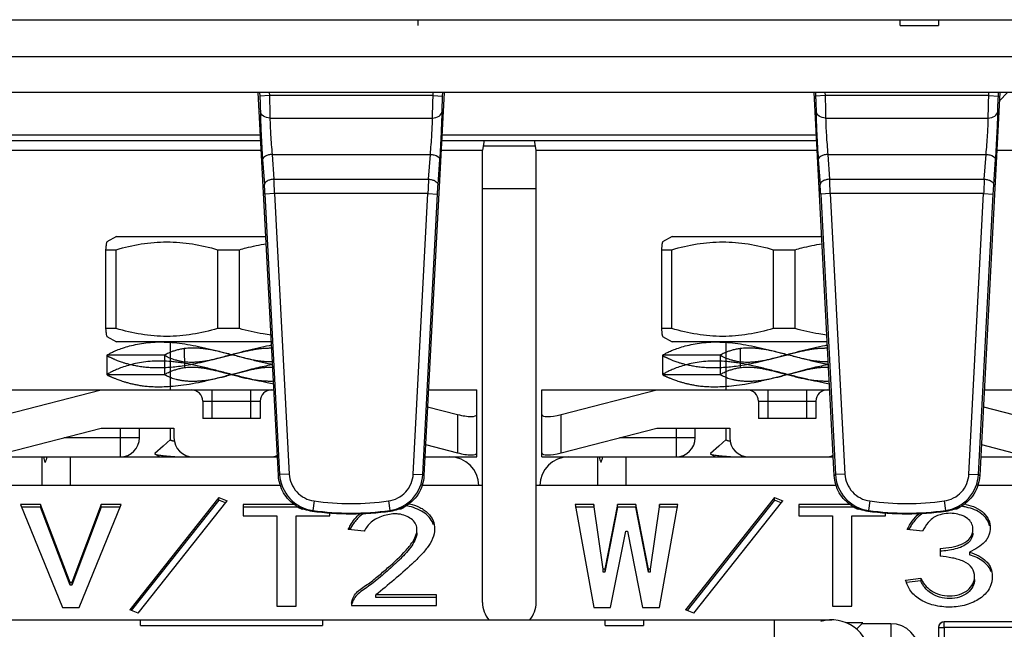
# Model space of a CAD drawing. Header units: millimetres. Extents: x 66 to 1727, y -68 to 939.
# Tile 25 of 72: x 338 to 390, y 233 to 265. Entities that reach past the tile are written whole.
import ezdxf

# ---------------------------------------------------------------- set-up
doc = ezdxf.new("R2010")
doc.units = ezdxf.units.MM
doc.header["$LTSCALE"] = 65.395
doc.layers.add('07_ALL_FEATURES', color=7, linetype='CONTINUOUS')

msp = doc.modelspace()

# ---------------------------------------------------------------- linework, layer by layer
at = {"layer": '07_ALL_FEATURES', "color": 7, "linetype": 'Continuous'}
for p, q in [((184.363, 264.807), (398.163, 264.807)), ((359.013, 264.507), (359.013, 264.807)), ((384.163, 264.507), (384.163, 264.807)), ((386.163, 264.807), (386.163, 264.507)), ((384.163, 264.507), (386.163, 264.507)), ((392.101, 262.876), (190.425, 262.876)), ((398.163, 261.007), (184.363, 261.007)), ((351.716, 241.032), (350.663, 261.007)), ((350.733, 261.007), (350.743, 260.825)), ((351.242, 260.851), (350.743, 260.825)), ((351.234, 261.007), (351.242, 260.851)), ((359.784, 260.851), (351.242, 260.851)), ((360.363, 261.007), (359.31, 241.032)), ((359.784, 260.851), (359.792, 261.007)), ((359.784, 260.851), (360.283, 260.825)), ((360.283, 260.825), (360.292, 261.007)), ((380.716, 241.032), (379.663, 261.007)), ((379.733, 261.007), (379.743, 260.825)), ((380.242, 260.851), (379.743, 260.825)), ((380.234, 261.007), (380.242, 260.851)), ((388.784, 260.851), (380.242, 260.851)), ((389.363, 261.007), (388.31, 241.032)), ((388.784, 260.851), (388.792, 261.007)), ((388.784, 260.851), (389.283, 260.825)), ((389.283, 260.825), (389.292, 261.007)), ((389.341, 260.584), (389.763, 261.007)), ((351.27, 259.68), (359.756, 259.68)), ((380.27, 259.68), (388.756, 259.68)), ((331.231, 258.507), (350.795, 258.507)), ((331.247, 258.801), (350.779, 258.801)), ((360.231, 258.507), (379.795, 258.507)), ((360.247, 258.801), (379.779, 258.801)), ((362.446, 258.507), (362.363, 258.007)), ((365.163, 258.007), (365.08, 258.507)), ((336.163, 258.007), (350.821, 258.007)), ((360.205, 258.007), (362.363, 258.007)), ((362.363, 234.407), (362.363, 258.007)), ((365.13, 258.207), (362.396, 258.207)), ((365.163, 234.407), (365.163, 258.007)), ((365.163, 258.007), (379.821, 258.007)), ((389.205, 258.007), (391.363, 258.007)), ((350.885, 257.517), (350.98, 256.21)), ((351.385, 257.784), (351.479, 256.487)), ((351.385, 257.784), (359.641, 257.784)), ((359.547, 256.487), (359.641, 257.784)), ((360.046, 256.21), (360.141, 257.517)), ((379.885, 257.517), (379.98, 256.21)), ((380.385, 257.784), (388.641, 257.784)), ((380.385, 257.784), (380.479, 256.487)), ((388.547, 256.487), (388.641, 257.784)), ((389.046, 256.21), (389.141, 257.517)), ((351.479, 256.487), (359.547, 256.487)), ((380.479, 256.487), (388.547, 256.487)), ((362.363, 256.007), (365.163, 256.007)), ((351.51, 255.737), (351.011, 255.71)), ((351.011, 255.71), (351.777, 241.089)), ((351.51, 255.737), (352.276, 241.115)), ((359.516, 255.737), (351.51, 255.737)), ((358.75, 241.115), (359.516, 255.737)), ((359.249, 241.089), (360.015, 255.71)), ((359.516, 255.737), (360.015, 255.71)), ((380.51, 255.737), (380.011, 255.71)), ((380.011, 255.71), (380.777, 241.089)), ((388.516, 255.737), (380.51, 255.737)), ((380.51, 255.737), (381.276, 241.115)), ((387.75, 241.115), (388.516, 255.737)), ((388.249, 241.089), (389.015, 255.71)), ((388.516, 255.737), (389.015, 255.71)), ((343.263, 253.507), (342.761, 253.217)), ((343.263, 253.507), (351.058, 253.507)), ((372.263, 253.507), (371.761, 253.217)), ((372.263, 253.507), (380.058, 253.507)), ((342.697, 252.814), (342.697, 248.699)), ((342.697, 252.814), (343.244, 252.814)), ((343.244, 248.699), (343.244, 252.814)), ((348.539, 252.814), (348.539, 248.699)), ((348.539, 252.814), (349.675, 252.814)), ((349.675, 248.699), (349.675, 252.814)), ((371.697, 252.814), (372.244, 252.814)), ((371.697, 252.814), (371.697, 248.699)), ((372.244, 248.699), (372.244, 252.814)), ((377.539, 252.814), (378.675, 252.814)), ((377.539, 252.814), (377.539, 248.699)), ((378.675, 248.699), (378.675, 252.814)), ((343.244, 248.699), (342.697, 248.699)), ((349.675, 248.699), (348.539, 248.699)), ((372.244, 248.699), (371.697, 248.699)), ((378.675, 248.699), (377.539, 248.699)), ((342.761, 248.294), (343.255, 248.007)), ((371.761, 248.294), (372.255, 248.007)), ((351.348, 248.007), (343.255, 248.007)), ((346.073, 245.507), (346.073, 248.007)), ((380.348, 248.007), (372.255, 248.007)), ((375.073, 245.507), (375.073, 248.007)), ((345.763, 247.306), (342.763, 247.306)), ((342.763, 247.306), (342.763, 246.306)), ((345.763, 247.308), (345.763, 246.307)), ((346.803, 247.655), (346.804, 246.664)), ((374.763, 247.306), (371.763, 247.306)), ((371.763, 247.306), (371.763, 246.306)), ((374.763, 247.308), (374.763, 246.307)), ((375.803, 247.655), (375.804, 246.664)), ((347.81, 246.976), (348.416, 247.117)), ((342.763, 246.307), (345.763, 246.307)), ((348.051, 246.005), (348.642, 246.143)), ((371.763, 246.307), (374.763, 246.307)), ((336.463, 245.507), (351.48, 245.507)), ((337.463, 244.22), (342.463, 245.507)), ((348.263, 244.007), (348.263, 245.507)), ((350.263, 245.507), (350.263, 244.007)), ((359.546, 245.507), (362.063, 245.507)), ((362.063, 242.007), (362.063, 245.507)), ((365.463, 245.507), (380.48, 245.507)), ((365.463, 242.007), (365.463, 245.507)), ((366.463, 244.22), (371.463, 245.507)), ((377.263, 244.007), (377.263, 245.507)), ((379.263, 245.507), (379.263, 244.007)), ((388.546, 245.507), (391.063, 245.507)), ((347.763, 244.907), (347.763, 244.007)), ((347.763, 244.907), (350.763, 244.907)), ((350.763, 244.907), (350.763, 244.007)), ((359.499, 244.622), (361.063, 244.22)), ((376.763, 244.907), (379.763, 244.907)), ((376.763, 244.907), (376.763, 244.007)), ((379.763, 244.907), (379.763, 244.007)), ((388.499, 244.622), (390.063, 244.22)), ((361.063, 244.22), (361.063, 242.22)), ((366.463, 242.22), (366.463, 244.22)), ((350.763, 244.007), (347.763, 244.007)), ((379.763, 244.007), (376.763, 244.007)), ((337.463, 242.22), (342.463, 243.507)), ((342.463, 243.507), (346.263, 243.507)), ((343.463, 243.507), (343.463, 242.007)), ((344.463, 243.007), (344.463, 243.507)), ((346.073, 242.902), (346.073, 243.507)), ((346.263, 243.507), (346.263, 243.007)), ((366.463, 242.22), (371.463, 243.507)), ((371.463, 243.507), (375.263, 243.507)), ((372.463, 243.507), (372.463, 242.007)), ((373.463, 243.007), (373.463, 243.507)), ((375.073, 242.902), (375.073, 243.507)), ((375.263, 243.507), (375.263, 243.007)), ((344.463, 243.007), (340.52, 243.007)), ((345.698, 242.569), (345.268, 242.177)), ((346.073, 242.911), (345.698, 242.569)), ((359.395, 242.649), (361.063, 242.22)), ((373.463, 243.007), (369.52, 243.007)), ((374.698, 242.569), (374.268, 242.177)), ((375.073, 242.911), (374.698, 242.569)), ((388.395, 242.649), (390.063, 242.22)), ((345.276, 242.151), (345.526, 242.007)), ((374.276, 242.151), (374.526, 242.007)), ((336.463, 242.007), (351.664, 242.007)), ((339.363, 242.007), (339.363, 240.507)), ((340.863, 240.507), (340.863, 242.007)), ((359.361, 242.007), (362.063, 242.007)), ((365.463, 242.007), (380.664, 242.007)), ((368.363, 242.007), (368.363, 240.507)), ((369.863, 240.507), (369.863, 242.007)), ((388.361, 242.007), (391.063, 242.007)), ((352.276, 241.115), (351.777, 241.089)), ((358.75, 241.115), (359.249, 241.089)), ((381.276, 241.115), (380.777, 241.089)), ((387.75, 241.115), (388.249, 241.089)), ((351.817, 240.507), (336.163, 240.507)), ((362.363, 240.507), (359.209, 240.507)), ((380.817, 240.507), (365.163, 240.507)), ((391.363, 240.507), (388.209, 240.507)), ((339.303, 239.526), (338.251, 239.526)), ((338.251, 239.526), (340.444, 234.16)), ((339.303, 239.526), (339.303, 239.384)), ((340.838, 235.463), (339.303, 239.526)), ((342.461, 239.526), (340.926, 235.463)), ((341.321, 234.16), (343.514, 239.526)), ((342.461, 239.384), (342.461, 239.526)), ((343.514, 239.526), (342.461, 239.526)), ((348.602, 239.898), (343.952, 234.036)), ((348.602, 239.756), (344.036, 234.001)), ((344.391, 233.85), (349.04, 239.712)), ((348.602, 239.756), (348.602, 239.898)), ((348.602, 239.898), (349.04, 239.712)), ((348.956, 239.606), (348.602, 239.756)), ((352.532, 239.526), (349.873, 239.526)), ((349.873, 239.526), (349.873, 238.936)), ((353.572, 239.708), (353.504, 239.213)), ((357.454, 239.708), (357.521, 239.213)), ((368.172, 239.526), (367.207, 239.526)), ((367.207, 239.526), (368.172, 234.16)), ((368.172, 239.526), (368.172, 239.384)), ((368.654, 236.145), (368.172, 239.526)), ((369.4, 239.526), (368.742, 236.145)), ((370.365, 239.526), (369.4, 239.526)), ((369.4, 239.384), (369.4, 239.526)), ((370.365, 239.526), (370.365, 239.384)), ((371.023, 236.145), (370.365, 239.526)), ((371.593, 239.526), (371.11, 236.145)), ((372.558, 239.526), (371.593, 239.526)), ((371.593, 239.384), (371.593, 239.526)), ((371.593, 234.16), (372.558, 239.526)), ((377.602, 239.898), (372.952, 234.036)), ((377.602, 239.756), (373.036, 234.001)), ((373.391, 233.85), (378.04, 239.712)), ((377.602, 239.898), (378.04, 239.712)), ((377.602, 239.756), (377.602, 239.898)), ((377.956, 239.606), (377.602, 239.756)), ((381.532, 239.526), (378.873, 239.526)), ((378.873, 239.526), (378.873, 238.936)), ((382.572, 239.708), (382.504, 239.213)), ((386.454, 239.708), (386.521, 239.213)), ((339.303, 239.384), (338.308, 239.384)), ((340.838, 235.321), (339.303, 239.384)), ((342.461, 239.384), (340.926, 235.321)), ((343.456, 239.384), (342.461, 239.384)), ((352.74, 239.384), (349.873, 239.384)), ((349.873, 238.936), (351.628, 238.936)), ((351.628, 238.936), (351.628, 234.222)), ((352.637, 238.936), (354.391, 238.936)), ((352.637, 234.222), (352.637, 238.936)), ((353.466, 239.182), (353.504, 239.213)), ((354.391, 238.936), (354.391, 239.087)), ((357.56, 239.182), (357.521, 239.213)), ((368.172, 239.384), (367.207, 239.384)), ((369.4, 239.384), (368.742, 236.004)), ((370.365, 239.384), (369.4, 239.384)), ((371.023, 236.004), (370.365, 239.384)), ((372.558, 239.384), (371.593, 239.384)), ((381.74, 239.384), (378.873, 239.384)), ((378.873, 238.936), (380.628, 238.936)), ((380.628, 238.936), (380.628, 234.222)), ((381.637, 238.936), (383.391, 238.936)), ((381.637, 234.222), (381.637, 238.936)), ((382.466, 239.182), (382.504, 239.213)), ((383.391, 238.936), (383.391, 239.087)), ((386.56, 239.182), (386.521, 239.213)), ((356.189, 238.13), (355.356, 238.223)), ((369.049, 234.16), (369.838, 238.13)), ((369.838, 238.13), (369.926, 238.13)), ((369.926, 238.13), (370.716, 234.16)), ((385.321, 238.13), (384.531, 238.223)), ((386.242, 237.231), (386.242, 236.827)), ((387.777, 237.044), (387.777, 236.903)), ((368.742, 236.145), (368.654, 236.145)), ((368.654, 236.004), (368.654, 236.145)), ((368.742, 236.004), (368.654, 236.004)), ((368.742, 236.145), (368.742, 236.004)), ((371.11, 236.145), (371.023, 236.145)), ((371.023, 236.004), (371.023, 236.145)), ((371.11, 236.004), (371.023, 236.004)), ((371.11, 236.145), (371.11, 236.004)), ((340.838, 235.321), (340.838, 235.463)), ((340.926, 235.463), (340.838, 235.463)), ((340.926, 235.463), (340.926, 235.321)), ((384.444, 235.587), (385.233, 235.68)), ((385.233, 235.538), (384.487, 235.451)), ((385.233, 235.68), (385.233, 235.538)), ((340.926, 235.321), (340.838, 235.321)), ((355.531, 234.377), (355.531, 234.253)), ((359.961, 234.811), (356.803, 234.811)), ((356.803, 234.67), (356.803, 234.811)), ((359.961, 234.67), (356.803, 234.67)), ((359.961, 234.253), (359.961, 234.811)), ((340.444, 234.16), (341.321, 234.16)), ((344.391, 233.85), (343.952, 234.036)), ((351.628, 234.222), (352.637, 234.222)), ((355.531, 234.253), (359.961, 234.253)), ((368.172, 234.16), (369.049, 234.16)), ((370.716, 234.16), (371.593, 234.16)), ((373.391, 233.85), (372.952, 234.036)), ((380.628, 234.222), (381.637, 234.222)), ((201.934, 233.507), (380.592, 233.507)), ((344.513, 233.207), (344.513, 233.507)), ((354.013, 233.507), (354.013, 233.207)), ((368.763, 233.207), (368.763, 233.507)), ((370.763, 233.507), (370.763, 233.207)), ((377.594, 231.576), (377.594, 233.507)), ((382.216, 233.36), (381.328, 233.36)), ((381.883, 233.026), (382.216, 233.36)), ((383.663, 233.307), (382.163, 233.307)), ((383.663, 233.307), (383.663, 231.884)), ((403.763, 233.407), (386.461, 233.407)), ((386.461, 233.107), (386.461, 233.407)), ((344.513, 233.207), (354.013, 233.207)), ((368.763, 233.207), (370.763, 233.207)), ((386.161, 233.108), (385.978, 198.007)), ((386.161, 233.108), (386.461, 233.107)), ((386.461, 233.107), (386.275, 197.458)), ((404.063, 233.107), (386.461, 233.107))]:
    msp.add_line(p, q, dxfattribs=at)
for centre, radius, start, end in [((296.729, 253.856), 54.814, 1.9661, 2.7507), ((418.372, 253.688), 58.892, 177.27645, 178.00675), ((325.729, 253.856), 54.814, 1.9661, 2.7507), ((447.372, 253.688), 58.892, 177.27645, 178.00675), ((326.594, 254.453), 24.449, 2.9481, 4.1221), ((355.594, 254.453), 24.449, 2.9481, 4.1221), ((347.163, 244.907), 0.6, 0, 90), ((351.363, 244.907), 0.6, 90, 180), ((376.163, 244.907), 0.6, 0, 90), ((380.363, 244.907), 0.6, 90, 180), ((343.463, 243.007), 1, 270, 0), ((347.263, 243.007), 1, 180, 270), ((372.463, 243.007), 1, 270, 0), ((376.263, 243.007), 1, 180, 270), ((347.596, 260.791), 18.815, 265.186, 265.5118), ((348.466, 271.973), 30.031, 265.5271, 266.247), ((351.263, 243.007), 1, 270, 293.4455), ((376.596, 260.791), 18.815, 265.186, 265.5118), ((377.466, 271.973), 30.031, 265.5271, 266.247), ((380.263, 243.007), 1, 270, 293.4455), ((360.663, 240.507), 1.5, 0, 90), ((366.863, 240.507), 1.5, 90, 180), ((324.215, 271.027), 40.694, 312.5167, 312.6342), ((386.811, 271.027), 40.694, 227.3658, 227.4833), ((353.215, 271.027), 40.694, 312.5167, 312.6342), ((415.811, 271.027), 40.694, 227.3658, 227.4833), ((353.714, 241.141), 2.003, 237.2922, 246.3063), ((355.513, 254.007), 14.43, 262.2686, 277.7314), ((358.026, 237.157), 2.325, 77.2494, 81.1562), ((382.714, 241.141), 2.003, 237.2922, 246.3063), ((384.513, 254.007), 14.43, 262.2686, 277.7314), ((387.051, 237.096), 2.493, 77.1741, 79.2192), ((354.006, 240.987), 2.007, 230.8651, 236.8502), ((353.741, 241.166), 2.004, 240.0314, 250.0766), ((353.034, 239.593), 0.312, 246.3558, 257.6733), ((353.741, 241.169), 2.006, 250.1035, 262.1239), ((355.513, 254.007), 14.93, 262.2686, 277.7314), ((357.285, 241.169), 2.006, 277.8761, 289.8995), ((357.285, 241.166), 2.004, 289.9264, 299.9686), ((357.992, 239.593), 0.312, 282.1994, 293.6427), ((357.02, 240.987), 2.007, 303.1499, 309.1349), ((357.313, 241.139), 2, 293.6888, 298.2082), ((383.006, 240.987), 2.007, 230.865, 236.8502), ((382.741, 241.166), 2.004, 240.0314, 250.0766), ((382.034, 239.593), 0.312, 246.3558, 257.6734), ((382.741, 241.169), 2.006, 250.1035, 262.1239), ((384.513, 254.007), 14.93, 262.2686, 277.7314), ((386.285, 241.169), 2.006, 277.8761, 289.8995), ((386.285, 241.166), 2.004, 289.9264, 299.9686), ((386.992, 239.593), 0.312, 282.1994, 293.6427), ((386.02, 240.987), 2.007, 303.1499, 309.1349), ((386.313, 241.139), 2, 293.6888, 298.2082), ((380.592, 231.507), 2, 2, 106.7928), ((383.663, 231.807), 1.5, 0, 90), ((386.461, 233.107), 0.3, 90, 179.7), ((386.465, 233.107), 0.3, 90.3001, 165.4916)]:
    msp.add_arc(centre, radius, start, end, dxfattribs=at)
for centre, major_axis, ratio, start_param, end_param in [((361.063, 244.477), (0.998, -0.274), 0.240393, -1.504943, 0.065854), ((366.463, 244.477), (0.998, 0.274), 0.240393, 3.075739, 4.646535), ((361.063, 242.477), (0.998, -0.274), 0.240393, -1.504943, 0.065854), ((366.463, 242.477), (0.998, 0.274), 0.240393, 3.075739, 4.646535), ((340.863, 242.907), (0, 2.571), 0.583333, -4.354818, -4.226871), ((340.863, 240.507), (0, 2.571), 0.583333, 0.94797, 1.085278), ((369.863, 242.907), (0, 2.571), 0.583333, -4.354818, -4.226871), ((369.863, 240.507), (0, 2.571), 0.583333, 0.94797, 1.085278), ((355.513, 254.011), (0, 14.97), 1, -3.27878, -3.004405), ((384.513, 254.011), (0, 14.97), 1, -3.27878, -3.004405), ((363.763, 234.407), (1.4, 0), 1, -3.141593, -2.442877), ((363.763, 234.407), (0, 1.4), 1, 4.014098, 4.712389)]:
    msp.add_ellipse(centre, major_axis=major_axis, ratio=ratio, start_param=start_param, end_param=end_param, dxfattribs=at)
for points, knots in [([(350.743, 260.825), (350.747, 260.751), (350.759, 260.49), (350.769, 260.229), (350.771, 260.042)], [0, 0, 0, 0, 0.284791, 1, 1, 1, 1]), ([(351.242, 260.851), (351.246, 260.74), (351.258, 260.35), (351.268, 259.959), (351.27, 259.68)], [0, 0, 0, 0, 0.284557, 1, 1, 1, 1]), ([(359.756, 259.68), (359.757, 259.759), (359.762, 260.149), (359.773, 260.54), (359.784, 260.851)], [0, 0, 0, 0, 0.202698, 1, 1, 1, 1]), ([(360.255, 260.042), (360.256, 260.095), (360.261, 260.356), (360.272, 260.617), (360.283, 260.825)], [0, 0, 0, 0, 0.202378, 1, 1, 1, 1]), ([(379.743, 260.825), (379.747, 260.751), (379.759, 260.49), (379.769, 260.229), (379.771, 260.042)], [0, 0, 0, 0, 0.284791, 1, 1, 1, 1]), ([(380.242, 260.851), (380.246, 260.74), (380.258, 260.35), (380.268, 259.959), (380.27, 259.68)], [0, 0, 0, 0, 0.284557, 1, 1, 1, 1]), ([(388.756, 259.68), (388.757, 259.759), (388.762, 260.149), (388.773, 260.54), (388.784, 260.851)], [0, 0, 0, 0, 0.202698, 1, 1, 1, 1]), ([(389.255, 260.042), (389.256, 260.095), (389.261, 260.356), (389.272, 260.617), (389.283, 260.825)], [0, 0, 0, 0, 0.202378, 1, 1, 1, 1]), ([(351.27, 259.677), (351.15, 259.677), (350.92, 259.733), (350.779, 259.941), (350.771, 260.042)], [0, 0, 0, 0, 0.540966, 1, 1, 1, 1]), ([(350.771, 260.042), (350.774, 259.652), (350.806, 258.809), (350.853, 257.968), (350.885, 257.517)], [0, 0, 0, 0, 0.463437, 1, 1, 1, 1]), ([(359.756, 259.677), (359.875, 259.677), (360.105, 259.733), (360.247, 259.941), (360.255, 260.042)], [0, 0, 0, 0, 0.540966, 1, 1, 1, 1]), ([(360.141, 257.517), (360.173, 257.968), (360.219, 258.81), (360.252, 259.652), (360.255, 260.042)], [0, 0, 0, 0, 0.537085, 1, 1, 1, 1]), ([(380.27, 259.677), (380.15, 259.677), (379.92, 259.733), (379.779, 259.941), (379.771, 260.042)], [0, 0, 0, 0, 0.540966, 1, 1, 1, 1]), ([(379.771, 260.042), (379.774, 259.652), (379.806, 258.809), (379.853, 257.968), (379.885, 257.517)], [0, 0, 0, 0, 0.463437, 1, 1, 1, 1]), ([(388.756, 259.677), (388.875, 259.677), (389.105, 259.733), (389.247, 259.941), (389.255, 260.042)], [0, 0, 0, 0, 0.540966, 1, 1, 1, 1]), ([(389.141, 257.517), (389.173, 257.968), (389.219, 258.81), (389.252, 259.652), (389.255, 260.042)], [0, 0, 0, 0, 0.537085, 1, 1, 1, 1]), ([(351.27, 259.68), (351.273, 259.386), (351.305, 258.754), (351.352, 258.122), (351.384, 257.784)], [0, 0, 0, 0, 0.463085, 1, 1, 1, 1]), ([(359.642, 257.784), (359.674, 258.122), (359.721, 258.754), (359.753, 259.387), (359.756, 259.68)], [0, 0, 0, 0, 0.537431, 1, 1, 1, 1]), ([(380.27, 259.68), (380.273, 259.386), (380.305, 258.754), (380.352, 258.122), (380.384, 257.784)], [0, 0, 0, 0, 0.463085, 1, 1, 1, 1]), ([(388.642, 257.784), (388.674, 258.122), (388.721, 258.754), (388.753, 259.387), (388.756, 259.68)], [0, 0, 0, 0, 0.537431, 1, 1, 1, 1]), ([(351.385, 257.784), (351.321, 257.78), (351.198, 257.76), (351.015, 257.697), (350.887, 257.586), (350.886, 257.507)], [0, 0, 0, 0, 0.31995, 0.608561, 1, 1, 1, 1]), ([(359.641, 257.784), (359.705, 257.78), (359.886, 257.757), (360.14, 257.639), (360.14, 257.507)], [0, 0, 0, 0, 0.327266, 1, 1, 1, 1]), ([(380.385, 257.784), (380.321, 257.78), (380.198, 257.76), (380.015, 257.697), (379.887, 257.586), (379.886, 257.507)], [0, 0, 0, 0, 0.31995, 0.608561, 1, 1, 1, 1]), ([(388.641, 257.784), (388.705, 257.78), (388.886, 257.757), (389.14, 257.639), (389.14, 257.507)], [0, 0, 0, 0, 0.327266, 1, 1, 1, 1]), ([(351.479, 256.487), (351.415, 256.483), (351.292, 256.463), (351.109, 256.4), (350.981, 256.289), (350.98, 256.21)], [0, 0, 0, 0, 0.31995, 0.608561, 1, 1, 1, 1]), ([(359.547, 256.487), (359.611, 256.483), (359.734, 256.463), (359.917, 256.4), (360.045, 256.289), (360.046, 256.21)], [0, 0, 0, 0, 0.31995, 0.608561, 1, 1, 1, 1]), ([(380.479, 256.487), (380.415, 256.483), (380.292, 256.463), (380.109, 256.4), (379.981, 256.289), (379.98, 256.21)], [0, 0, 0, 0, 0.31995, 0.608561, 1, 1, 1, 1]), ([(388.547, 256.487), (388.611, 256.483), (388.734, 256.463), (388.917, 256.4), (389.045, 256.289), (389.046, 256.21)], [0, 0, 0, 0, 0.31995, 0.608561, 1, 1, 1, 1]), ([(360.015, 255.71), (360.017, 255.754), (360.026, 255.921), (360.037, 256.087), (360.046, 256.21)], [0, 0, 0, 0, 0.260943, 1, 1, 1, 1]), ([(389.015, 255.71), (389.017, 255.754), (389.026, 255.921), (389.037, 256.087), (389.046, 256.21)], [0, 0, 0, 0, 0.260943, 1, 1, 1, 1]), ([(342.761, 253.217), (342.757, 253.215), (342.751, 253.203), (342.744, 253.18), (342.736, 253.144), (342.725, 253.076), (342.711, 252.964), (342.702, 252.868), (342.697, 252.814)], [0, 0, 0, 0, 0.033018, 0.092652, 0.180089, 0.294859, 0.601342, 1, 1, 1, 1]), ([(343.244, 252.814), (343.675, 252.939), (344.549, 253.143), (345.892, 253.255), (347.234, 253.143), (348.108, 252.939), (348.539, 252.814)], [0, 0, 0, 0, 0.25074, 0.499999, 0.749259, 1, 1, 1, 1]), ([(349.675, 252.814), (349.791, 252.846), (350.253, 252.971), (350.724, 253.067), (351.079, 253.12)], [0, 0, 0, 0, 0.250655, 1, 1, 1, 1]), ([(371.761, 253.217), (371.757, 253.215), (371.751, 253.203), (371.744, 253.18), (371.736, 253.144), (371.725, 253.076), (371.711, 252.964), (371.702, 252.868), (371.697, 252.814)], [0, 0, 0, 0, 0.033018, 0.092652, 0.180089, 0.294859, 0.601342, 1, 1, 1, 1]), ([(372.244, 252.814), (372.675, 252.939), (373.549, 253.143), (374.892, 253.255), (376.234, 253.143), (377.108, 252.939), (377.539, 252.814)], [0, 0, 0, 0, 0.25074, 0.499999, 0.749259, 1, 1, 1, 1]), ([(378.675, 252.814), (378.791, 252.846), (379.253, 252.971), (379.724, 253.067), (380.079, 253.12)], [0, 0, 0, 0, 0.250655, 1, 1, 1, 1]), ([(342.697, 248.699), (342.702, 248.645), (342.711, 248.548), (342.725, 248.436), (342.736, 248.367), (342.744, 248.331), (342.751, 248.308), (342.757, 248.296), (342.761, 248.294)], [0, 0, 0, 0, 0.398586, 0.70512, 0.819881, 0.907374, 0.966987, 1, 1, 1, 1]), ([(348.539, 248.699), (348.108, 248.573), (347.234, 248.368), (345.892, 248.255), (344.549, 248.368), (343.675, 248.573), (343.244, 248.699)], [0, 0, 0, 0, 0.250748, 0.499997, 0.749247, 1, 1, 1, 1]), ([(351.329, 248.358), (351.19, 248.375), (350.632, 248.455), (350.082, 248.583), (349.675, 248.699)], [0, 0, 0, 0, 0.249443, 1, 1, 1, 1]), ([(371.697, 248.699), (371.702, 248.645), (371.711, 248.548), (371.725, 248.436), (371.736, 248.367), (371.744, 248.331), (371.751, 248.308), (371.757, 248.296), (371.761, 248.294)], [0, 0, 0, 0, 0.398586, 0.70512, 0.819881, 0.907374, 0.966987, 1, 1, 1, 1]), ([(377.539, 248.699), (377.108, 248.573), (376.234, 248.368), (374.892, 248.255), (373.549, 248.368), (372.675, 248.573), (372.244, 248.699)], [0, 0, 0, 0, 0.250748, 0.499997, 0.749247, 1, 1, 1, 1]), ([(380.329, 248.358), (380.19, 248.375), (379.632, 248.455), (379.082, 248.583), (378.675, 248.699)], [0, 0, 0, 0, 0.249443, 1, 1, 1, 1]), ([(342.763, 247.306), (342.766, 247.308), (342.776, 247.316), (342.799, 247.331), (342.839, 247.356), (342.924, 247.406), (343.073, 247.482), (343.304, 247.584), (343.601, 247.692), (343.957, 247.799), (344.36, 247.893), (344.963, 247.99), (345.609, 248.014), (346.287, 247.971), (346.836, 247.902), (347.41, 247.797), (348.009, 247.665), (348.628, 247.513), (349.263, 247.349), (349.906, 247.181), (350.547, 247.021), (351.05, 246.906), (351.337, 246.848), (351.413, 246.834)], [0, 0, 0, 0, 0.0007151, 0.0028411, 0.0063487, 0.0112124, 0.0249263, 0.0438655, 0.0678117, 0.0959157, 0.1272005, 0.1607543, 0.2328293, 0.2718218, 0.3131344, 0.3569254, 0.4029511, 0.4508137, 0.5000744, 0.5501545, 0.599993, 0.648426, 0.665839, 0.665839, 0.665839, 0.665839]), ([(342.763, 247.306), (342.763, 247.306), (342.765, 247.303), (342.769, 247.298), (342.777, 247.29), (342.79, 247.278), (342.809, 247.264), (342.836, 247.248), (342.871, 247.23), (342.914, 247.21), (342.962, 247.188), (343.013, 247.165), (343.067, 247.139), (343.125, 247.113), (343.188, 247.084), (343.262, 247.052), (343.35, 247.017), (343.455, 246.979), (343.581, 246.937), (343.735, 246.891), (343.921, 246.842), (344.138, 246.793), (344.383, 246.747), (344.656, 246.708), (344.953, 246.679), (345.272, 246.663), (345.605, 246.662), (345.951, 246.677), (346.316, 246.708), (346.714, 246.759), (347.159, 246.835), (347.662, 246.94), (348.222, 247.074), (348.821, 247.229), (349.435, 247.393), (350.046, 247.553), (350.648, 247.699), (351.085, 247.791), (351.321, 247.834), (351.357, 247.841)], [0, 0, 0, 0, 0.0001564, 0.0006458, 0.0014967, 0.0027599, 0.0045125, 0.0068495, 0.0098263, 0.0133759, 0.0173601, 0.0216333, 0.0260997, 0.0307692, 0.0358632, 0.0417509, 0.0487833, 0.0570744, 0.0667912, 0.0786107, 0.0931061, 0.1099606, 0.1285989, 0.1490849, 0.1716419, 0.1957164, 0.2206248, 0.2463238, 0.2733354, 0.30288, 0.3363094, 0.3746464, 0.4180859, 0.4655403, 0.5136271, 0.5606883, 0.6070808, 0.6527621, 0.6608931, 0.6608931, 0.6608931, 0.6608931]), ([(345.763, 247.306), (345.764, 247.306), (345.767, 247.305), (345.775, 247.302), (345.788, 247.295), (345.807, 247.286), (345.834, 247.271), (345.871, 247.252), (345.922, 247.226), (345.991, 247.194), (346.083, 247.155), (346.199, 247.113), (346.337, 247.069), (346.489, 247.029), (346.651, 246.996), (346.819, 246.971), (346.993, 246.956), (347.175, 246.951), (347.366, 246.955), (347.567, 246.969), (347.779, 246.994), (348.006, 247.03), (348.249, 247.078), (348.508, 247.138), (348.78, 247.206), (349.061, 247.28), (349.348, 247.356), (349.634, 247.431), (349.915, 247.5), (350.183, 247.561), (350.434, 247.61), (350.668, 247.647), (350.889, 247.671), (351.099, 247.684), (351.257, 247.687), (351.344, 247.686), (351.365, 247.685)], [0, 0, 0, 0, 0.0003726, 0.001482, 0.003416, 0.0063608, 0.0105061, 0.0161646, 0.0238227, 0.0341268, 0.0479132, 0.0653712, 0.0857628, 0.1080277, 0.131037, 0.1544927, 0.1786597, 0.2038734, 0.2303076, 0.258139, 0.287657, 0.3193622, 0.3538098, 0.3909086, 0.4300485, 0.4706123, 0.5120116, 0.5534624, 0.5940106, 0.6324633, 0.6679062, 0.7006297, 0.7312688, 0.7603751, 0.7882709, 0.79689, 0.79689, 0.79689, 0.79689]), ([(351.403, 246.958), (351.347, 246.957), (351.218, 246.958), (351.018, 246.968), (350.798, 246.99), (350.568, 247.024), (350.326, 247.071), (350.076, 247.126), (349.823, 247.188), (349.569, 247.253), (349.311, 247.321), (349.051, 247.39), (348.791, 247.456), (348.535, 247.517), (348.286, 247.572), (348.044, 247.617), (347.809, 247.65), (347.515, 247.68), (347.18, 247.69), (346.922, 247.671), (346.803, 247.655)], [0.2325696, 0.2325696, 0.2325696, 0.2325696, 0.2604783, 0.2957307, 0.3315414, 0.3692619, 0.4100513, 0.4525498, 0.4951913, 0.5381954, 0.5820293, 0.6263886, 0.670696, 0.7140535, 0.7557373, 0.7960262, 0.8352491, 0.872841, 0.9410766, 1, 1, 1, 1]), ([(371.763, 247.306), (371.766, 247.308), (371.776, 247.316), (371.799, 247.331), (371.839, 247.356), (371.924, 247.406), (372.073, 247.482), (372.304, 247.584), (372.601, 247.692), (372.957, 247.799), (373.36, 247.893), (373.963, 247.99), (374.609, 248.014), (375.287, 247.971), (375.836, 247.902), (376.41, 247.797), (377.009, 247.665), (377.628, 247.513), (378.263, 247.349), (378.906, 247.181), (379.547, 247.021), (380.05, 246.906), (380.337, 246.848), (380.413, 246.834)], [0, 0, 0, 0, 0.0007151, 0.0028411, 0.0063487, 0.0112124, 0.0249263, 0.0438655, 0.0678117, 0.0959157, 0.1272005, 0.1607543, 0.2328293, 0.2718218, 0.3131344, 0.3569254, 0.4029511, 0.4508137, 0.5000744, 0.5501545, 0.599993, 0.648426, 0.665839, 0.665839, 0.665839, 0.665839]), ([(371.763, 247.306), (371.763, 247.306), (371.765, 247.303), (371.769, 247.298), (371.777, 247.29), (371.79, 247.278), (371.809, 247.264), (371.836, 247.248), (371.871, 247.23), (371.914, 247.21), (371.962, 247.188), (372.013, 247.165), (372.067, 247.139), (372.125, 247.113), (372.188, 247.084), (372.262, 247.052), (372.35, 247.017), (372.455, 246.979), (372.581, 246.937), (372.735, 246.891), (372.921, 246.842), (373.138, 246.793), (373.383, 246.747), (373.656, 246.708), (373.953, 246.679), (374.272, 246.663), (374.605, 246.662), (374.951, 246.677), (375.316, 246.708), (375.714, 246.759), (376.159, 246.835), (376.662, 246.94), (377.222, 247.074), (377.821, 247.229), (378.435, 247.393), (379.046, 247.553), (379.648, 247.699), (380.085, 247.791), (380.321, 247.834), (380.357, 247.841)], [0, 0, 0, 0, 0.0001564, 0.0006458, 0.0014967, 0.0027599, 0.0045125, 0.0068495, 0.0098263, 0.0133759, 0.0173601, 0.0216333, 0.0260997, 0.0307692, 0.0358632, 0.0417509, 0.0487833, 0.0570744, 0.0667912, 0.0786107, 0.0931061, 0.1099606, 0.1285989, 0.1490849, 0.1716419, 0.1957164, 0.2206248, 0.2463238, 0.2733354, 0.30288, 0.3363094, 0.3746464, 0.4180859, 0.4655403, 0.5136271, 0.5606883, 0.6070808, 0.6527621, 0.6608931, 0.6608931, 0.6608931, 0.6608931]), ([(374.763, 247.306), (374.764, 247.306), (374.767, 247.305), (374.775, 247.302), (374.788, 247.295), (374.807, 247.286), (374.834, 247.271), (374.871, 247.252), (374.922, 247.226), (374.991, 247.194), (375.083, 247.155), (375.199, 247.113), (375.337, 247.069), (375.489, 247.029), (375.651, 246.996), (375.819, 246.971), (375.993, 246.956), (376.175, 246.951), (376.366, 246.955), (376.567, 246.969), (376.779, 246.994), (377.006, 247.03), (377.249, 247.078), (377.508, 247.138), (377.78, 247.206), (378.061, 247.28), (378.348, 247.356), (378.634, 247.431), (378.915, 247.5), (379.183, 247.561), (379.434, 247.61), (379.668, 247.647), (379.889, 247.671), (380.099, 247.684), (380.257, 247.687), (380.344, 247.686), (380.365, 247.685)], [0, 0, 0, 0, 0.0003726, 0.001482, 0.003416, 0.0063608, 0.0105061, 0.0161646, 0.0238227, 0.0341268, 0.0479132, 0.0653712, 0.0857628, 0.1080277, 0.131037, 0.1544927, 0.1786597, 0.2038734, 0.2303076, 0.258139, 0.287657, 0.3193622, 0.3538098, 0.3909086, 0.4300485, 0.4706123, 0.5120116, 0.5534624, 0.5940106, 0.6324633, 0.6679062, 0.7006297, 0.7312688, 0.7603751, 0.7882709, 0.79689, 0.79689, 0.79689, 0.79689]), ([(380.403, 246.958), (380.347, 246.957), (380.218, 246.958), (380.018, 246.968), (379.798, 246.99), (379.568, 247.024), (379.326, 247.071), (379.076, 247.126), (378.823, 247.188), (378.569, 247.253), (378.311, 247.321), (378.051, 247.39), (377.791, 247.456), (377.535, 247.517), (377.286, 247.572), (377.044, 247.617), (376.809, 247.65), (376.515, 247.68), (376.18, 247.69), (375.922, 247.671), (375.803, 247.655)], [0.2325696, 0.2325696, 0.2325696, 0.2325696, 0.2604783, 0.2957307, 0.3315414, 0.3692619, 0.4100513, 0.4525498, 0.4951913, 0.5381954, 0.5820293, 0.6263886, 0.670696, 0.7140535, 0.7557373, 0.7960262, 0.8352491, 0.872841, 0.9410766, 1, 1, 1, 1]), ([(346.803, 247.655), (346.734, 247.646), (346.598, 247.622), (346.399, 247.575), (346.216, 247.517), (346.057, 247.456), (345.93, 247.399), (345.848, 247.357), (345.802, 247.331), (345.78, 247.317), (345.768, 247.31), (345.763, 247.306)], [0, 0, 0, 0, 0.189854, 0.376035, 0.553334, 0.711145, 0.838644, 0.930353, 0.961578, 0.983255, 1, 1, 1, 1]), ([(375.803, 247.655), (375.734, 247.646), (375.598, 247.622), (375.399, 247.575), (375.216, 247.517), (375.057, 247.456), (374.93, 247.399), (374.848, 247.357), (374.802, 247.331), (374.78, 247.317), (374.768, 247.31), (374.763, 247.306)], [0, 0, 0, 0, 0.189854, 0.376035, 0.553334, 0.711145, 0.838644, 0.930353, 0.961578, 0.983255, 1, 1, 1, 1]), ([(351.464, 245.807), (351.354, 245.826), (351.042, 245.884), (350.523, 245.997), (349.9, 246.148), (349.258, 246.313), (348.605, 246.483), (347.954, 246.647), (347.318, 246.793), (346.804, 246.891), (346.411, 246.947), (346.049, 246.986), (345.621, 247.01), (345.135, 247.001), (344.684, 246.957), (344.269, 246.881), (343.893, 246.785), (343.563, 246.678), (343.286, 246.571), (343.067, 246.473), (342.91, 246.393), (342.816, 246.339), (342.774, 246.313), (342.763, 246.307)], [0.3299825, 0.3299825, 0.3299825, 0.3299825, 0.3550866, 0.4011594, 0.4492818, 0.4990682, 0.5499506, 0.6007024, 0.6499505, 0.6963713, 0.7181717, 0.739025, 0.7781564, 0.814317, 0.8480461, 0.879701, 0.9089249, 0.9351049, 0.9575539, 0.975615, 0.9889288, 0.9971766, 1, 1, 1, 1]), ([(342.763, 246.307), (342.763, 246.306), (342.764, 246.304), (342.766, 246.299), (342.771, 246.292), (342.78, 246.282), (342.795, 246.271), (342.815, 246.258), (342.843, 246.244), (342.878, 246.227), (342.921, 246.208), (342.97, 246.187), (343.023, 246.166), (343.08, 246.143), (343.142, 246.118), (343.211, 246.091), (343.291, 246.06), (343.386, 246.025), (343.501, 245.984), (343.638, 245.938), (343.798, 245.89), (343.975, 245.841), (344.167, 245.796), (344.379, 245.754), (344.615, 245.717), (344.885, 245.687), (345.197, 245.667), (345.564, 245.662), (345.996, 245.677), (346.503, 245.721), (347.082, 245.803), (347.714, 245.926), (348.364, 246.077), (348.991, 246.24), (349.568, 246.394), (350.084, 246.529), (350.544, 246.645), (350.963, 246.742), (351.248, 246.802), (351.396, 246.83), (351.413, 246.834)], [0, 0, 0, 0, 0.0001164, 0.0004937, 0.0011625, 0.0021485, 0.0034848, 0.0052468, 0.0075349, 0.0104621, 0.0140419, 0.0180707, 0.0223877, 0.0269451, 0.0318479, 0.037313, 0.0436148, 0.0510751, 0.0600445, 0.0709199, 0.0836082, 0.0974194, 0.1121202, 0.1280344, 0.1457103, 0.1657738, 0.1889434, 0.2160429, 0.2480932, 0.2859247, 0.3300753, 0.3792843, 0.4303223, 0.4798044, 0.5246924, 0.5644751, 0.5995178, 0.6311522, 0.6609225, 0.6648987, 0.6648987, 0.6648987, 0.6648987]), ([(345.763, 246.307), (345.764, 246.306), (345.767, 246.305), (345.773, 246.302), (345.784, 246.296), (345.801, 246.287), (345.825, 246.274), (345.856, 246.257), (345.898, 246.236), (345.953, 246.209), (346.026, 246.176), (346.12, 246.138), (346.24, 246.098), (346.384, 246.058), (346.548, 246.021), (346.729, 245.99), (346.922, 245.969), (347.126, 245.958), (347.342, 245.957), (347.568, 245.967), (347.803, 245.989), (348.047, 246.023), (348.303, 246.068), (348.568, 246.125), (348.843, 246.19), (349.125, 246.262), (349.409, 246.338), (349.693, 246.413), (349.971, 246.484), (350.234, 246.548), (350.479, 246.601), (350.703, 246.642), (350.909, 246.669), (351.098, 246.686), (351.266, 246.693), (351.371, 246.692), (351.418, 246.691)], [0, 0, 0, 0, 0.0003258, 0.0013151, 0.0030269, 0.0056124, 0.009253, 0.0141596, 0.0205611, 0.0288633, 0.0396311, 0.0536463, 0.0712732, 0.0921739, 0.1158387, 0.1415037, 0.168394, 0.196735, 0.2267886, 0.2582364, 0.2908536, 0.3250068, 0.3610098, 0.3988174, 0.4381908, 0.478706, 0.5198407, 0.5609275, 0.6010551, 0.6390452, 0.6739207, 0.7054546, 0.7339481, 0.7601316, 0.7846928, 0.8039343, 0.8039343, 0.8039343, 0.8039343]), ([(345.763, 246.307), (345.768, 246.309), (345.788, 246.321), (345.836, 246.347), (345.921, 246.391), (346.045, 246.447), (346.203, 246.511), (346.387, 246.574), (346.59, 246.628), (346.731, 246.654), (346.804, 246.664)], [0, 0, 0, 0, 0.014656, 0.062932, 0.149766, 0.273945, 0.431277, 0.611149, 0.802783, 1, 1, 1, 1]), ([(346.804, 246.664), (346.913, 246.679), (347.144, 246.696), (347.439, 246.685), (347.693, 246.659), (347.9, 246.627), (348.12, 246.585), (348.35, 246.533), (348.589, 246.476), (348.84, 246.411), (349.11, 246.34), (349.398, 246.264), (349.693, 246.19), (349.984, 246.121), (350.263, 246.063), (350.526, 246.019), (350.775, 245.988), (351.009, 245.969), (351.229, 245.961), (351.377, 245.963), (351.451, 245.966), (351.456, 245.966)], [0, 0, 0, 0, 0.0543935, 0.1135846, 0.1455137, 0.1797521, 0.2167292, 0.2557664, 0.29595, 0.3376056, 0.3837768, 0.4333686, 0.4840513, 0.5336788, 0.5805306, 0.6243487, 0.6653067, 0.7037746, 0.7400479, 0.7739783, 0.7764138, 0.7764138, 0.7764138, 0.7764138]), ([(380.464, 245.807), (380.354, 245.826), (380.042, 245.884), (379.523, 245.997), (378.9, 246.148), (378.258, 246.313), (377.605, 246.483), (376.954, 246.647), (376.318, 246.793), (375.804, 246.891), (375.411, 246.947), (375.049, 246.986), (374.621, 247.01), (374.135, 247.001), (373.684, 246.957), (373.269, 246.881), (372.893, 246.785), (372.563, 246.678), (372.286, 246.571), (372.067, 246.473), (371.91, 246.393), (371.816, 246.339), (371.774, 246.313), (371.763, 246.307)], [0.3299825, 0.3299825, 0.3299825, 0.3299825, 0.3550866, 0.4011594, 0.4492818, 0.4990682, 0.5499506, 0.6007024, 0.6499505, 0.6963713, 0.7181717, 0.739025, 0.7781564, 0.814317, 0.8480461, 0.879701, 0.9089249, 0.9351049, 0.9575539, 0.975615, 0.9889288, 0.9971766, 1, 1, 1, 1]), ([(371.763, 246.307), (371.763, 246.306), (371.764, 246.304), (371.766, 246.299), (371.771, 246.292), (371.78, 246.282), (371.795, 246.271), (371.815, 246.258), (371.843, 246.244), (371.878, 246.227), (371.921, 246.208), (371.97, 246.187), (372.023, 246.166), (372.08, 246.143), (372.142, 246.118), (372.211, 246.091), (372.291, 246.06), (372.386, 246.025), (372.501, 245.984), (372.638, 245.938), (372.798, 245.89), (372.975, 245.841), (373.167, 245.796), (373.379, 245.754), (373.615, 245.717), (373.885, 245.687), (374.197, 245.667), (374.564, 245.662), (374.996, 245.677), (375.503, 245.721), (376.082, 245.803), (376.714, 245.926), (377.364, 246.077), (377.991, 246.24), (378.568, 246.394), (379.084, 246.529), (379.544, 246.645), (379.963, 246.742), (380.248, 246.802), (380.396, 246.83), (380.413, 246.834)], [0, 0, 0, 0, 0.0001164, 0.0004937, 0.0011625, 0.0021485, 0.0034848, 0.0052468, 0.0075349, 0.0104621, 0.0140419, 0.0180707, 0.0223877, 0.0269451, 0.0318479, 0.037313, 0.0436148, 0.0510751, 0.0600445, 0.0709199, 0.0836082, 0.0974194, 0.1121202, 0.1280344, 0.1457103, 0.1657738, 0.1889434, 0.2160429, 0.2480932, 0.2859247, 0.3300753, 0.3792843, 0.4303223, 0.4798044, 0.5246924, 0.5644751, 0.5995178, 0.6311522, 0.6609225, 0.6648987, 0.6648987, 0.6648987, 0.6648987]), ([(374.763, 246.307), (374.764, 246.306), (374.767, 246.305), (374.773, 246.302), (374.784, 246.296), (374.801, 246.287), (374.825, 246.274), (374.856, 246.257), (374.898, 246.236), (374.953, 246.209), (375.026, 246.176), (375.12, 246.138), (375.24, 246.098), (375.384, 246.058), (375.548, 246.021), (375.729, 245.99), (375.922, 245.969), (376.126, 245.958), (376.342, 245.957), (376.568, 245.967), (376.803, 245.989), (377.047, 246.023), (377.303, 246.068), (377.568, 246.125), (377.843, 246.19), (378.125, 246.262), (378.409, 246.338), (378.693, 246.413), (378.971, 246.484), (379.234, 246.548), (379.479, 246.601), (379.703, 246.642), (379.909, 246.669), (380.098, 246.686), (380.266, 246.693), (380.371, 246.692), (380.418, 246.691)], [0, 0, 0, 0, 0.0003258, 0.0013151, 0.0030269, 0.0056124, 0.009253, 0.0141596, 0.0205611, 0.0288633, 0.0396311, 0.0536463, 0.0712732, 0.0921739, 0.1158387, 0.1415037, 0.168394, 0.196735, 0.2267886, 0.2582364, 0.2908536, 0.3250068, 0.3610098, 0.3988174, 0.4381908, 0.478706, 0.5198407, 0.5609275, 0.6010551, 0.6390452, 0.6739207, 0.7054546, 0.7339481, 0.7601316, 0.7846928, 0.8039343, 0.8039343, 0.8039343, 0.8039343]), ([(374.763, 246.307), (374.768, 246.309), (374.788, 246.321), (374.836, 246.347), (374.921, 246.391), (375.045, 246.447), (375.203, 246.511), (375.387, 246.574), (375.59, 246.628), (375.731, 246.654), (375.804, 246.664)], [0, 0, 0, 0, 0.014656, 0.062932, 0.149766, 0.273945, 0.431277, 0.611149, 0.802783, 1, 1, 1, 1]), ([(375.804, 246.664), (375.913, 246.679), (376.144, 246.696), (376.439, 246.685), (376.693, 246.659), (376.9, 246.627), (377.12, 246.585), (377.35, 246.533), (377.589, 246.476), (377.84, 246.411), (378.11, 246.34), (378.398, 246.264), (378.693, 246.19), (378.984, 246.121), (379.263, 246.063), (379.526, 246.019), (379.775, 245.988), (380.009, 245.969), (380.229, 245.961), (380.377, 245.963), (380.451, 245.966), (380.456, 245.966)], [0, 0, 0, 0, 0.0543935, 0.1135846, 0.1455137, 0.1797521, 0.2167292, 0.2557664, 0.29595, 0.3376056, 0.3837768, 0.4333686, 0.4840513, 0.5336788, 0.5805306, 0.6243487, 0.6653067, 0.7037746, 0.7400479, 0.7739783, 0.7764138, 0.7764138, 0.7764138, 0.7764138]), ([(346.07, 242.902), (346.07, 242.901), (346.07, 242.9), (346.07, 242.899), (346.071, 242.898)], [0, 0, 0, 0, 0.492034, 1, 1, 1, 1]), ([(346.071, 242.898), (346.073, 242.89), (346.094, 242.877), (346.135, 242.862), (346.2, 242.845), (346.25, 242.835), (346.279, 242.83)], [0, 0, 0, 0, 0.106705, 0.302724, 0.599989, 1, 1, 1, 1]), ([(375.07, 242.902), (375.07, 242.901), (375.07, 242.9), (375.07, 242.899), (375.071, 242.898)], [0, 0, 0, 0, 0.492034, 1, 1, 1, 1]), ([(375.071, 242.898), (375.073, 242.89), (375.094, 242.877), (375.135, 242.862), (375.2, 242.845), (375.25, 242.835), (375.279, 242.83)], [0, 0, 0, 0, 0.106705, 0.302724, 0.599989, 1, 1, 1, 1]), ([(345.268, 242.177), (345.265, 242.176), (345.262, 242.172), (345.262, 242.16), (345.271, 242.154), (345.276, 242.151)], [0, 0, 0, 0, 0.242949, 0.437931, 1, 1, 1, 1]), ([(345.276, 242.151), (345.286, 242.145), (345.313, 242.136), (345.39, 242.116), (345.532, 242.093), (345.752, 242.066), (345.922, 242.05), (346.017, 242.042)], [0, 0, 0, 0, 0.045035, 0.113032, 0.319836, 0.618871, 1, 1, 1, 1]), ([(374.268, 242.177), (374.265, 242.176), (374.262, 242.172), (374.262, 242.16), (374.271, 242.154), (374.276, 242.151)], [0, 0, 0, 0, 0.242949, 0.437931, 1, 1, 1, 1]), ([(374.276, 242.151), (374.286, 242.145), (374.313, 242.136), (374.39, 242.116), (374.532, 242.093), (374.752, 242.066), (374.922, 242.05), (375.017, 242.042)], [0, 0, 0, 0, 0.045035, 0.113032, 0.319836, 0.618871, 1, 1, 1, 1]), ([(352.631, 239.456), (352.368, 239.625), (351.916, 240.095), (351.732, 240.72), (351.716, 241.032)], [0, 0, 0, 0, 0.500002, 1, 1, 1, 1]), ([(351.777, 241.089), (351.801, 240.638), (352.177, 239.724), (353.057, 239.274), (353.504, 239.213)], [0, 0, 0, 0, 0.499855, 1, 1, 1, 1]), ([(352.276, 241.115), (352.294, 240.777), (352.576, 240.091), (353.236, 239.753), (353.572, 239.708)], [0, 0, 0, 0, 0.499855, 1, 1, 1, 1]), ([(357.454, 239.708), (357.79, 239.753), (358.45, 240.091), (358.732, 240.776), (358.75, 241.115)], [0, 0, 0, 0, 0.499854, 1, 1, 1, 1]), ([(357.521, 239.213), (357.969, 239.274), (358.849, 239.723), (359.225, 240.637), (359.249, 241.089)], [0, 0, 0, 0, 0.499854, 1, 1, 1, 1]), ([(359.31, 241.032), (359.292, 240.695), (359.079, 240.017), (358.557, 239.536), (358.259, 239.376)], [0, 0, 0, 0, 0.499986, 1, 1, 1, 1]), ([(381.631, 239.456), (381.368, 239.625), (380.916, 240.095), (380.732, 240.72), (380.716, 241.032)], [0, 0, 0, 0, 0.500002, 1, 1, 1, 1]), ([(380.777, 241.089), (380.801, 240.638), (381.177, 239.724), (382.057, 239.274), (382.504, 239.213)], [0, 0, 0, 0, 0.499855, 1, 1, 1, 1]), ([(381.276, 241.115), (381.294, 240.777), (381.576, 240.091), (382.236, 239.753), (382.572, 239.708)], [0, 0, 0, 0, 0.499855, 1, 1, 1, 1]), ([(386.454, 239.708), (386.79, 239.753), (387.45, 240.091), (387.732, 240.776), (387.75, 241.115)], [0, 0, 0, 0, 0.499854, 1, 1, 1, 1]), ([(386.521, 239.213), (386.969, 239.274), (387.849, 239.723), (388.225, 240.637), (388.249, 241.089)], [0, 0, 0, 0, 0.499854, 1, 1, 1, 1]), ([(388.31, 241.032), (388.292, 240.695), (388.079, 240.017), (387.557, 239.536), (387.259, 239.376)], [0, 0, 0, 0, 0.499986, 1, 1, 1, 1]), ([(358.544, 239.565), (358.732, 239.522), (359.002, 239.427), (359.324, 239.245), (359.574, 239.024), (359.813, 238.707), (359.866, 238.398), (359.866, 238.253)], [0, 0, 0, 0, 0.287403, 0.422804, 0.549764, 0.783805, 1, 1, 1, 1]), ([(387.604, 239.526), (387.938, 239.45), (388.428, 239.258), (388.798, 238.736), (388.86, 238.452), (388.86, 238.317)], [0, 0, 0, 0, 0.548471, 0.782884, 1, 1, 1, 1]), ([(355.356, 238.223), (355.394, 238.297), (355.555, 238.603), (355.773, 238.883), (355.971, 239.055)], [0, 0, 0, 0, 0.241192, 1, 1, 1, 1]), ([(356.154, 239.056), (356.101, 239.019), (355.902, 238.868), (355.733, 238.682), (355.626, 238.533)], [0, 0, 0, 0, 0.261876, 1, 1, 1, 1]), ([(357.172, 238.927), (356.952, 238.855), (356.641, 238.706), (356.338, 238.391), (356.237, 238.215), (356.189, 238.13)], [0, 0, 0, 0, 0.533844, 0.773993, 1, 1, 1, 1]), ([(358.085, 239.012), (358.008, 239.025), (357.701, 239.052), (357.39, 238.999), (357.172, 238.927)], [0, 0, 0, 0, 0.252625, 1, 1, 1, 1]), ([(358.943, 238.214), (358.943, 238.305), (358.903, 238.497), (358.712, 238.74), (358.429, 238.919), (358.204, 238.991), (358.085, 239.012)], [0, 0, 0, 0, 0.214977, 0.44919, 0.712605, 1, 1, 1, 1]), ([(359.811, 238.468), (359.773, 238.583), (359.641, 238.805), (359.36, 239.093), (358.975, 239.296), (358.69, 239.391), (358.539, 239.425)], [0, 0, 0, 0, 0.219887, 0.458409, 0.720729, 1, 1, 1, 1]), ([(384.531, 238.223), (384.608, 238.373), (384.774, 238.678), (385.01, 238.937), (385.142, 239.057)], [0, 0, 0, 0, 0.485834, 1, 1, 1, 1]), ([(385.332, 239.071), (385.276, 239.031), (385.07, 238.863), (384.89, 238.664), (384.776, 238.503)], [0, 0, 0, 0, 0.26069, 1, 1, 1, 1]), ([(386.107, 238.947), (385.92, 238.87), (385.603, 238.623), (385.404, 238.292), (385.321, 238.13)], [0, 0, 0, 0, 0.526898, 1, 1, 1, 1]), ([(386.661, 239.063), (386.518, 239.054), (386.33, 239.023), (386.15, 238.964), (386.107, 238.947)], [0, 0, 0, 0, 0.75616, 1, 1, 1, 1]), ([(387.956, 238.217), (387.956, 238.311), (387.926, 238.51), (387.737, 238.772), (387.433, 238.946), (387.199, 239.016), (387.075, 239.038)], [0, 0, 0, 0, 0.214259, 0.446025, 0.711117, 1, 1, 1, 1]), ([(388.829, 238.417), (388.799, 238.532), (388.696, 238.764), (388.316, 239.166), (387.896, 239.318), (387.607, 239.384)], [0, 0, 0, 0, 0.218247, 0.456313, 1, 1, 1, 1]), ([(355.531, 234.377), (355.545, 234.474), (355.597, 234.674), (355.854, 235.035), (356.347, 235.335), (356.889, 235.764), (357.578, 236.355), (358.237, 236.958), (358.778, 237.618), (358.943, 238.018), (358.943, 238.214)], [0, 0, 0, 0, 0.055889, 0.115687, 0.247897, 0.380661, 0.511063, 0.766497, 0.887956, 1, 1, 1, 1]), ([(358.943, 238.041), (358.936, 237.905), (358.846, 237.633), (358.531, 237.141), (357.993, 236.598), (357.303, 235.971), (356.82, 235.564), (356.566, 235.372)], [0, 0, 0, 0, 0.111676, 0.229799, 0.479899, 0.737623, 1, 1, 1, 1]), ([(359.866, 238.253), (359.866, 238.08), (359.785, 237.718), (359.48, 237.251), (359.1, 236.815), (358.223, 235.976), (357.436, 235.33), (356.803, 234.811)], [0, 0, 0, 0, 0.110559, 0.228244, 0.351873, 0.479177, 1, 1, 1, 1]), ([(386.242, 237.231), (386.445, 237.245), (386.844, 237.288), (387.399, 237.437), (387.849, 237.74), (387.956, 238.07), (387.956, 238.217)], [0, 0, 0, 0, 0.282626, 0.555063, 0.795521, 1, 1, 1, 1]), ([(387.955, 238.037), (387.952, 237.944), (387.904, 237.748), (387.777, 237.592), (387.701, 237.524)], [0, 0, 0, 0, 0.478102, 1, 1, 1, 1]), ([(388.86, 238.317), (388.86, 238.186), (388.823, 237.986), (388.711, 237.738), (388.529, 237.504), (388.216, 237.258), (387.928, 237.115), (387.777, 237.044)], [0, 0, 0, 0, 0.220934, 0.335927, 0.457347, 0.719004, 1, 1, 1, 1]), ([(387.701, 237.524), (387.517, 237.36), (387.016, 237.165), (386.509, 237.108), (386.242, 237.089)], [0, 0, 0, 0, 0.478559, 1, 1, 1, 1]), ([(387.777, 237.044), (387.944, 236.989), (388.264, 236.872), (388.601, 236.624), (388.805, 236.392), (388.933, 236.14), (388.966, 235.933), (388.966, 235.799)], [0, 0, 0, 0, 0.285211, 0.547219, 0.668666, 0.782764, 1, 1, 1, 1]), ([(388.911, 236.013), (388.84, 236.228), (388.585, 236.516), (388.162, 236.771), (387.908, 236.859), (387.777, 236.903)], [0, 0, 0, 0, 0.458977, 0.721432, 1, 1, 1, 1]), ([(388.045, 235.759), (388.045, 235.915), (387.947, 236.269), (387.468, 236.595), (386.879, 236.747), (386.457, 236.804), (386.242, 236.827)], [0, 0, 0, 0, 0.20458, 0.444264, 0.717475, 1, 1, 1, 1]), ([(356.566, 235.372), (356.464, 235.296), (356.258, 235.143), (355.855, 234.888), (355.614, 234.589), (355.556, 234.37)], [0, 0, 0, 0, 0.264712, 0.530184, 1, 1, 1, 1]), ([(388.966, 235.799), (388.966, 235.594), (388.883, 235.149), (388.488, 234.717), (388.068, 234.466), (387.565, 234.254), (386.861, 234.142), (386.019, 234.212), (385.259, 234.48), (384.684, 234.955), (384.501, 235.382), (384.444, 235.587)], [0, 0, 0, 0, 0.103397, 0.218051, 0.282292, 0.349943, 0.492216, 0.636239, 0.772401, 0.892803, 1, 1, 1, 1]), ([(385.233, 235.68), (385.262, 235.62), (385.321, 235.497), (385.488, 235.267), (385.77, 235.005), (386.221, 234.796), (386.739, 234.745), (387.255, 234.801), (387.687, 235.028), (387.976, 235.36), (388.045, 235.631), (388.045, 235.759)], [0, 0, 0, 0, 0.054357, 0.110735, 0.231012, 0.364111, 0.507699, 0.650879, 0.78144, 0.896159, 1, 1, 1, 1]), ([(388.045, 235.617), (388.045, 235.49), (387.976, 235.218), (387.687, 234.887), (387.255, 234.66), (386.739, 234.604), (386.221, 234.655), (385.77, 234.864), (385.488, 235.125), (385.321, 235.355), (385.262, 235.478), (385.233, 235.538)], [0, 0, 0, 0, 0.103841, 0.21856, 0.349121, 0.492301, 0.635889, 0.768988, 0.889265, 0.945643, 1, 1, 1, 1])]:
    msp.add_open_spline(points, degree=3, knots=knots, dxfattribs=at)
for points in [[(353.058, 239.282), (353.028, 239.279), (352.997, 239.282), (352.967, 239.288)], [(358.058, 239.288), (358.028, 239.281), (357.998, 239.279), (357.968, 239.282)], [(382.058, 239.282), (382.028, 239.279), (381.997, 239.282), (381.967, 239.288)], [(387.075, 239.038), (386.939, 239.062), (386.799, 239.072), (386.661, 239.063)], [(387.058, 239.288), (387.028, 239.281), (386.998, 239.279), (386.968, 239.282)], [(387.607, 239.384), (387.522, 239.404), (387.435, 239.419), (387.347, 239.431)], [(355.626, 238.533), (355.553, 238.431), (355.485, 238.325), (355.426, 238.215)], [(384.776, 238.503), (384.706, 238.404), (384.645, 238.299), (384.589, 238.192)]]:
    msp.add_open_spline(points, degree=3, dxfattribs=at)

doc.saveas('drawing.dxf')
